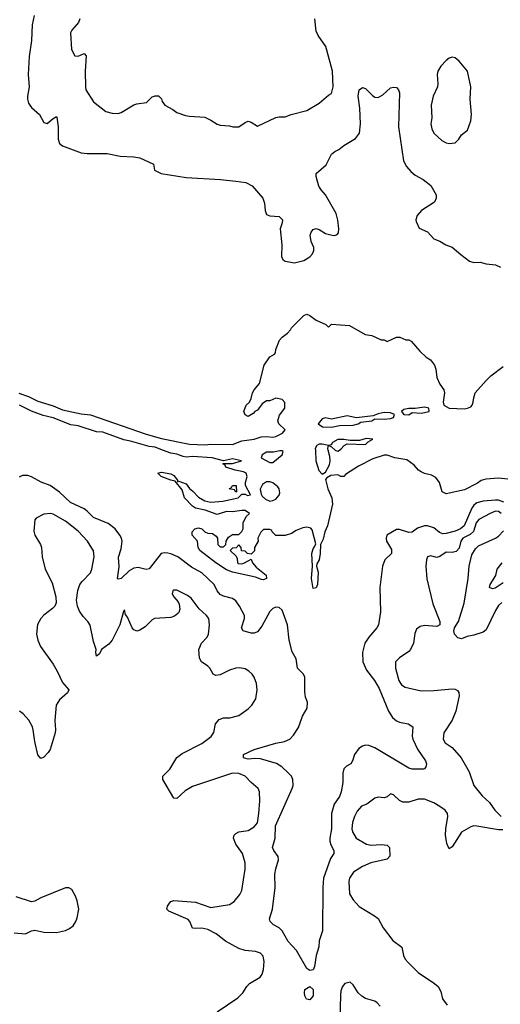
# Model space of a CAD drawing. Header units: inches. Extents: x 1473912 to 1647258, y 640388 to 773423.
# Tile 206 of 256: x 1563553 to 1566661, y 706415 to 712784. Entities that reach past the tile are written whole.
import ezdxf

# ---------------------------------------------------------------- set-up
doc = ezdxf.new("R2010")
doc.units = ezdxf.units.IN
doc.header["$MEASUREMENT"] = 0
doc.layers.add('B5760', color=7, linetype='Continuous')
doc.layers.add('B5761', color=7, linetype='Continuous')

msp = doc.modelspace()

# ---------------------------------------------------------------- linework, layer by layer
at = {"layer": 'B5760', "color": 5}
for points, elevation in [([(1566710, 709812.6), (1566650, 709818.3), (1566567.8, 709812.3), (1566536.9, 709803.1), (1566513.7, 709786.3), (1566430, 709743.1), (1566310, 709716.4), (1566285.4, 709730), (1566267.1, 709790), (1566243.5, 709823.5), (1566217, 709837), (1566170, 709848.6), (1566150, 709858.7), (1566132.3, 709870), (1566103, 709903), (1566056.9, 709936.9), (1565978, 709950), (1565930, 709966), (1565910, 709966), (1565837.5, 709942.5), (1565743.6, 709896.4), (1565658.8, 709841.2), (1565650, 709828.7), (1565630, 709829), (1565610, 709839), (1565565.5, 709834.5), (1565539.6, 709820.4), (1565531.3, 709810), (1565544.9, 709750), (1565572.2, 709690), (1565575.5, 709650), (1565544, 709510), (1565526, 709470), (1565515.5, 709424.5), (1565498.8, 709390), (1565496.9, 709330), (1565490.3, 709290.3), (1565475.2, 709264.8), (1565473, 709250), (1565483.8, 709210), (1565478, 709130), (1565470, 709109), (1565450, 709104), (1565440.5, 709170), (1565446.6, 709250), (1565443, 709330), (1565450, 709361), (1565462.5, 709377.5), (1565467.2, 709392.8), (1565444.6, 709484.6), (1565435.8, 709495.8), (1565410, 709500.5), (1565383.4, 709496.6), (1565340.6, 709479.4), (1565310, 709461.2), (1565270, 709448), (1565208.4, 709448.4), (1565186, 709470), (1565182, 709482), (1565170, 709486), (1565130, 709486), (1565111.6, 709468.4), (1565092, 709430), (1565094, 709410), (1565072, 709370), (1565071.3, 709348.7), (1565050, 709326), (1565026, 709330), (1565010, 709346), (1564987.3, 709347.3), (1564986, 709370), (1564970, 709386), (1564952.7, 709367.3), (1564930, 709366), (1564914, 709350), (1564952.7, 709312.7), (1564959.6, 709299.6), (1564962, 709270), (1564966, 709266), (1564990, 709264.7), (1565006, 709270), (1565050, 709294), (1565058, 709270), (1565082, 709242), (1565146.8, 709190), (1565150, 709169.3), (1565130, 709160.9), (1565116.8, 709163.2), (1565076.9, 709176.9), (1564928, 709210), (1564890, 709226), (1564822, 709270), (1564718, 709350), (1564708, 709370), (1564702, 709410), (1564668.7, 709450), (1564668.4, 709471.6), (1564686, 709490), (1564710, 709498), (1564731.3, 709491.3), (1564750, 709472), (1564770, 709462), (1564799.6, 709459.6), (1564823.6, 709443.6), (1564832, 709430), (1564834, 709390), (1564850, 709374), (1564870, 709374), (1564886, 709390), (1564888, 709410), (1564903.1, 709436.9), (1564930, 709454), (1564970, 709454), (1564990, 709474), (1564998, 709490), (1564998, 709530), (1565018, 709570), (1565038, 709590), (1565010, 709608.7), (1564990, 709609), (1564930, 709600.9), (1564890, 709602), (1564830, 709584), (1564751.9, 709611.9), (1564690, 709625.2), (1564670, 709637.2), (1564619, 709690), (1564603.2, 709743.2), (1564559, 709799), (1564530, 709805.2), (1564468, 709830), (1564446, 709850), (1564470, 709858), (1564530, 709846), (1564550, 709836), (1564574, 709806), (1564574, 709794), (1564582, 709798), (1564630, 709781), (1564650, 709751.3), (1564673.4, 709733.4), (1564710, 709694.8), (1564750, 709670.7), (1564790, 709662), (1564866, 709670), (1564966, 709690), (1564990, 709714), (1565010, 709714), (1565026.8, 709706.8), (1565046, 709710), (1565014, 709770), (1565013.2, 709790), (1565024, 709830), (1565018, 709850), (1564999.3, 709859.3), (1564946, 709870), (1564886, 709890), (1564882, 709902), (1564866, 709910), (1564870, 709914), (1564930, 709913), (1564988, 709930), (1564930, 709942.4), (1564870, 709931.2), (1564798, 709950), (1564670, 709958.7), (1564630, 709954.8), (1564610, 709958.4), (1564570, 709974.5), (1564530, 709979.3), (1564476.4, 710000)], 640), ([(1565465, 710000), (1565467.2, 709930), (1565487.6, 709867.6), (1565510, 709844.7), (1565530, 709856), (1565556.4, 709903.6), (1565560.4, 709930), (1565557.7, 709957.7), (1565548.7, 710000)], 640), ([(1565593.2, 710000), (1565596.8, 709996.8), (1565610, 709993.4), (1565621.5, 710000)], 640), ([(1566682.7, 709662.7), (1566650, 709675.6), (1566630, 709675.7), (1566550, 709668.6), (1566510, 709657.9), (1566490, 709644.1), (1566475.9, 709624.1), (1566426.7, 709510), (1566402.6, 709490), (1566370, 709474.5), (1566310, 709459.3), (1566290, 709458.9), (1566266.9, 709466.9), (1566230, 709496.7), (1566190, 709509.8), (1566170, 709510.9), (1566125.1, 709494.9), (1566090, 709469.6), (1566070, 709466), (1566010, 709487), (1565990, 709486.6), (1565927.7, 709450), (1565922.4, 709430), (1565925.7, 709410), (1565956.4, 709356.4), (1565957.6, 709330), (1565914, 709290), (1565899, 709250), (1565882.8, 709110), (1565886.5, 708953.5), (1565872.2, 708870), (1565862.8, 708850), (1565810, 708789.7), (1565784.3, 708750), (1565770.1, 708690), (1565771.7, 708630), (1565795.6, 708575.6), (1565846.7, 708510), (1565877.3, 708457.3), (1565938.5, 708310), (1565963.6, 708270), (1565990, 708248.9), (1566010, 708240.2), (1566066, 708230), (1566095.5, 708210), (1566091.4, 708150), (1566095.2, 708130), (1566124.5, 708064.5), (1566176.9, 707990), (1566182.6, 707970), (1566180.4, 707950), (1566170, 707937), (1566163.8, 707936.2), (1566090, 707935.1), (1566070, 707942.3), (1565850, 708074.3), (1565810, 708089.9), (1565790, 708090.6), (1565770, 708085.2), (1565746.5, 708070), (1565717.1, 708030), (1565705.6, 707990), (1565694, 707970), (1565665.3, 707954.7), (1565650, 707938.5), (1565641.6, 707910), (1565642.1, 707850), (1565632.6, 707790), (1565620.5, 707759.5), (1565586.6, 707710), (1565568.4, 707650), (1565570.3, 707550.3), (1565558.5, 707490), (1565558.9, 707470), (1565565.4, 707445.4), (1565583.6, 707410), (1565584.2, 707390), (1565563, 707357), (1565517.7, 707230), (1565513.2, 707170), (1565510.7, 706890), (1565490, 706826), (1565486.8, 706786.8), (1565470.4, 706729.6), (1565460.2, 706659.8), (1565450, 706638.4), (1565430, 706633.6), (1565410, 706647.3), (1565343.9, 706763.9), (1565290, 706821.2), (1565249.7, 706890), (1565229.8, 706909.8), (1565195.1, 706930), (1565172, 706950), (1565168, 706968), (1565187.2, 707030), (1565206, 707170), (1565203.7, 707256.3), (1565208.6, 707291.4), (1565226, 707350), (1565223.6, 707370), (1565195.4, 707410), (1565188.6, 707430), (1565205.6, 707490), (1565207.8, 707570), (1565314, 707810), (1565320.9, 707830), (1565319.7, 707870), (1565309.7, 707890), (1565291.2, 707910), (1565248.5, 707950), (1565212.6, 707972.6), (1565110, 708002.5), (1565074.4, 708005.6), (1565030, 707999.8), (1565000.5, 708010), (1564999.5, 708030), (1565070, 708063.6), (1565210, 708103.6), (1565265.5, 708114.5), (1565299.5, 708130), (1565323.5, 708156.5), (1565355.3, 708204.7), (1565380.8, 708279.2), (1565413, 708330), (1565413.3, 708370), (1565401.4, 708401.5), (1565396.2, 708436.2), (1565397.2, 708530), (1565388.2, 708550), (1565349.8, 708590), (1565341.7, 708650), (1565315.9, 708695.9), (1565294.8, 708770), (1565285.4, 708870), (1565250, 708963.7), (1565230, 708982), (1565210, 708983.9), (1565190, 708975), (1565170, 708955.5), (1565119.8, 708860.2), (1565090, 708823.2), (1565070, 708815.8), (1565050, 708816.5), (1564997.2, 708830), (1564986.9, 708850), (1565006.6, 708910), (1565006.5, 708930), (1564974.7, 708990), (1564950, 709024.1), (1564930, 709039.5), (1564870, 709054.5), (1564850, 709066.6), (1564830.6, 709090), (1564811.1, 709130), (1564730, 709206.1), (1564663.4, 709243.4), (1564574.7, 709310), (1564530, 709329.8), (1564510, 709333.8), (1564490, 709335.5), (1564467.6, 709330), (1564390, 709232.8), (1564370, 709228.3), (1564319.9, 709239.9), (1564290, 709237), (1564260.5, 709219.5), (1564210, 709169.8), (1564190, 709164.5), (1564185.6, 709170), (1564195.5, 709244.5), (1564192.1, 709307.9), (1564210, 709360.7), (1564215, 709410), (1564211.3, 709430), (1564200.7, 709450), (1564169.5, 709489.5), (1564124.7, 709524.7), (1564030, 709564), (1563990, 709605.2), (1563970, 709619.6), (1563881.5, 709661.5), (1563810, 709726.9), (1563750, 709770.6), (1563692.5, 709792.5), (1563630, 709827.8), (1563605.6, 709834.4), (1563570, 709834.6), (1563550, 709824.8)], 660), ([(1564830, 706366.9), (1564963.2, 706456.8), (1564995.8, 706490), (1565021.1, 706530), (1565039.7, 706550), (1565107.1, 706590), (1565120.8, 706610), (1565130, 706640.7), (1565132.8, 706692.8), (1565126.6, 706726.6), (1565110, 706744.8), (1565077.2, 706757.2), (1565010, 706762.5), (1564970, 706775.7), (1564883, 706823), (1564822.5, 706870), (1564770, 706897.9), (1564730, 706908), (1564690, 706904.2), (1564670, 706907.7), (1564654, 706950), (1564643.3, 706963.3), (1564517.8, 707017.8), (1564504.2, 707030), (1564508.7, 707050), (1564522.2, 707070), (1564530, 707078.9), (1564550, 707086), (1564690, 707075.8), (1564790, 707042), (1564910, 707061.2), (1564939.4, 707080.6), (1564975.7, 707124.3), (1564988.9, 707151.1), (1565011.6, 707290), (1565011.6, 707330), (1564993.3, 707390), (1564949.8, 707450), (1564934.7, 707490), (1564940.5, 707510), (1564950, 707518.7), (1564970, 707530.2), (1565030, 707538.6), (1565070, 707562.8), (1565090, 707588.5), (1565099.7, 707650), (1565105.3, 707730), (1565103.1, 707790), (1565094.3, 707810), (1565050, 707848.6), (1565011.7, 707891.6), (1564970, 707908.2), (1564930, 707909.1), (1564670, 707823.1), (1564623.5, 707796.5), (1564570, 707746.6), (1564550, 707748), (1564478, 707870), (1564479.6, 707890), (1564524.8, 707935.2), (1564569.1, 708010.9), (1564603.8, 708036.2), (1564730, 708100.9), (1564792, 708148), (1564807.9, 708172), (1564819.2, 708230), (1564842.3, 708257.7), (1564870, 708269), (1564912.1, 708267.9), (1564970, 708282), (1565030, 708326.7), (1565053.6, 708350), (1565079.6, 708390), (1565087.8, 708450), (1565084.2, 708490), (1565069.6, 708530), (1565056.2, 708550), (1565035.1, 708570), (1565010, 708584.2), (1564972.1, 708592.1), (1564950, 708589.8), (1564910, 708575.9), (1564850, 708545), (1564821.3, 708541.3), (1564803, 708550), (1564782, 708590), (1564770, 708602), (1564729.2, 708629.2), (1564714.6, 708654.6), (1564712.4, 708710), (1564728.7, 708750), (1564764.2, 708790), (1564773.1, 708810), (1564781.1, 708870), (1564775.4, 708910), (1564761.6, 708930), (1564713.7, 708973.7), (1564662.2, 709042.3), (1564638.9, 709058.9), (1564570, 709093.5), (1564550, 709094), (1564543, 709090), (1564538, 709070), (1564549.1, 709050), (1564578.2, 709018.2), (1564584.2, 709004.2), (1564589.1, 708970), (1564582.6, 708950), (1564576.2, 708943.8), (1564553.4, 708926.6), (1564530, 708917.7), (1564425.5, 708910), (1564410, 708902.3), (1564363.7, 708856.3), (1564330, 708834.4), (1564310, 708827.8), (1564290, 708837.4), (1564280.9, 708850), (1564250, 708919), (1564237, 708937), (1564230, 708966), (1564223.6, 708956.4), (1564200.8, 708870), (1564150.2, 708770), (1564130, 708744.2), (1564082.8, 708710), (1564070, 708682), (1564050, 708666), (1564044.5, 708690), (1564047.3, 708710), (1564030, 708761.2), (1564007.7, 708867.7), (1563994.6, 708890), (1563963.2, 708923.2), (1563938.8, 708958.8), (1563926, 708990), (1563920.8, 709030), (1563928, 709092), (1563942.4, 709130), (1563956, 709150), (1564010, 709206.5), (1564019.8, 709230), (1564035.3, 709310), (1564029.2, 709349.2), (1563991.1, 709411.1), (1563930, 709475.2), (1563850, 709539.4), (1563770, 709585.7), (1563754, 709590), (1563710, 709586.3), (1563659.9, 709560.1), (1563650, 709548), (1563645.1, 709474.9), (1563651.5, 709450), (1563687.9, 709390), (1563693.8, 709370), (1563698.2, 709310), (1563716.8, 709230), (1563762, 709142), (1563787.1, 709050), (1563789.1, 709010.9), (1563779.5, 708990), (1563765.6, 708974.4), (1563710, 708933), (1563688.6, 708911.4), (1563668.8, 708871.2), (1563662.3, 708810), (1563669.5, 708770), (1563687.8, 708730), (1563770, 708614.9), (1563796, 708570), (1563830, 708495.5), (1563870.5, 708450), (1563862, 708430), (1563810, 708383.5), (1563788.3, 708350), (1563779.8, 708250), (1563784.7, 708190), (1563782, 708170), (1563750, 708064), (1563736.7, 708043.3), (1563710, 708014), (1563690, 708004), (1563670, 708029), (1563650, 708115.3), (1563641, 708190), (1563635.2, 708210), (1563612.4, 708252.4), (1563574.6, 708294.6), (1563551, 708311)], 680), ([(1566665.8, 709590), (1566650, 709602.2), (1566630, 709604.3), (1566594.3, 709590), (1566521.3, 709550), (1566505.1, 709530), (1566487.1, 709472.9), (1566466, 709454), (1566418.2, 709430), (1566405.2, 709410), (1566394.1, 709365.9), (1566376.4, 709343.6), (1566350, 709338), (1566310, 709339.9), (1566270, 709310.8), (1566250, 709305.8), (1566210, 709315.8), (1566190.4, 709309.6), (1566183.6, 709290), (1566180.2, 709250), (1566186.4, 709166.4), (1566225.3, 709005.3), (1566270.5, 708890), (1566270.8, 708870), (1566250, 708858), (1566170, 708866), (1566141.7, 708858.3), (1566119.5, 708840.5), (1566107.4, 708812.6), (1566098.7, 708750), (1566079.3, 708710), (1566070, 708696), (1566010, 708656.2), (1565983.8, 708630), (1565982.3, 708590), (1566004.1, 708510), (1566022.1, 708482.1), (1566045.4, 708465.4), (1566150, 708443.6), (1566230, 708444), (1566350, 708456.5), (1566370, 708454.3), (1566384.4, 708444.4), (1566392.1, 708432.1), (1566395.2, 708410), (1566373, 708310), (1566350, 708253.7), (1566296.5, 708170), (1566291.7, 708130), (1566305.3, 708105.3), (1566350, 708077.1), (1566408.7, 708010), (1566459.4, 707919.4), (1566490.2, 707830), (1566544.3, 707764.3), (1566590, 707721.3), (1566625.3, 707670), (1566666.9, 707630)], 680), ([(1566670, 709013.3), (1566650, 708993.8), (1566630, 708963.1), (1566570, 708837), (1566550, 708821.3), (1566490, 708801.7), (1566446, 708794), (1566410, 708779.5), (1566386.2, 708786.2), (1566363.7, 708810), (1566359.5, 708830), (1566363.7, 708850), (1566390, 708890.5), (1566427.8, 709010), (1566453, 709170), (1566458.8, 709250), (1566477.8, 709322.2), (1566499.8, 709360.2), (1566520.2, 709379.8), (1566630, 709431.1), (1566650, 709443.5), (1566682.1, 709477.9)], 680), ([(1566679.3, 709140.7), (1566627.5, 709107.5), (1566610, 709101.5), (1566592, 709110), (1566595.1, 709130), (1566631.4, 709188.6), (1566641.2, 709230), (1566673.4, 709270)], 660), ([(1566676.2, 707543.8), (1566650, 707542.9), (1566510, 707567.4), (1566490, 707568.6), (1566470, 707563), (1566410, 707527.4), (1566350, 707434.3), (1566330, 707419.6), (1566315.7, 707455.7), (1566306.1, 707510), (1566308.3, 707550), (1566322.1, 707630), (1566319, 707650), (1566304.6, 707670), (1566270, 707695.2), (1566230, 707719.1), (1566170, 707742.5), (1566130, 707741.2), (1566070, 707722.5), (1566030, 707722), (1566010, 707733.5), (1565970, 707769.6), (1565950, 707776), (1565930, 707757.6), (1565910, 707751.3), (1565870, 707754), (1565850, 707748.6), (1565797, 707710), (1565764, 707696), (1565735.2, 707664.8), (1565718.4, 707630), (1565706.1, 707590), (1565701.7, 707550), (1565705.3, 707530), (1565728.6, 707488.6), (1565796.4, 707450), (1565824.8, 707444.8), (1565890, 707448.1), (1565930, 707444), (1565944.9, 707430), (1565946.4, 707373.6), (1565930, 707353.3), (1565824.4, 707330), (1565770, 707306.6), (1565711.6, 707270), (1565684.7, 707230), (1565681.3, 707210), (1565685.8, 707130), (1565709.2, 707090), (1565748.4, 707048.4), (1565848.1, 706988.1), (1565870.2, 706970.2), (1565904.4, 706910), (1565966.6, 706826.6), (1566024.5, 706784.5), (1566035.2, 706730), (1566046.5, 706706.5), (1566064.5, 706684.5), (1566130, 706620.9), (1566236.4, 706550), (1566258.4, 706530), (1566277.1, 706497.1), (1566287.8, 706450), (1566316.9, 706410)], 680), ([(1563517.7, 706877.7), (1563590, 706870.3), (1563630, 706890.3), (1563650, 706894.9), (1563710, 706880.9), (1563790, 706879.3), (1563850, 706892.7), (1563875.2, 706904.8), (1563897.7, 706922.3), (1563916.2, 706950), (1563925.3, 706974.7), (1563934.7, 707030), (1563924.9, 707084.9), (1563913.7, 707113.7), (1563890, 707157.2), (1563870, 707169.2), (1563850, 707169.2), (1563690, 707103.1), (1563650, 707081.3), (1563630, 707078), (1563530, 707109.6)], 720), ([(1565883.9, 706403.9), (1565864.9, 706424.9), (1565850, 706434.5), (1565790, 706453.3), (1565766.5, 706466.5), (1565741.7, 706490), (1565710, 706540.3), (1565690, 706558.8), (1565656.5, 706550), (1565640.2, 706530), (1565630, 706501.2), (1565626.6, 706473.4), (1565621.2, 706230)], 680)]:
    msp.add_lwpolyline(points, dxfattribs=dict(at, elevation=elevation))
for points, elevation in [([(1565234.9, 709994.9), (1565194.3, 709985.7), (1565150, 709985.6), (1565121.1, 709970), (1565113.4, 709950), (1565170, 709920.4), (1565190, 709920.4), (1565249.4, 709970), (1565256.9, 709990), (1565250, 709994.8)], 640), ([(1564950, 709728), (1564942, 709742), (1564908, 709750), (1564922, 709758), (1564928.4, 709771.6), (1564952, 709770), (1564954, 709730)], 640), ([(1565170, 709795.1), (1565150, 709794), (1565123, 709777), (1565107.9, 709747.9), (1565114.6, 709714.6), (1565122, 709702), (1565142.8, 709682.8), (1565170, 709670.5), (1565190, 709672.7), (1565210, 709682.8), (1565231.6, 709708.4), (1565235.6, 709724.4), (1565231.6, 709750), (1565221.8, 709761.8), (1565190, 709788.2)], 640), ([(1565430, 706443.7), (1565407.7, 706447.7), (1565397.2, 706470), (1565394, 706490), (1565397.2, 706510), (1565430, 706530.3), (1565451.4, 706510), (1565450, 706468.7)], 660)]:
    msp.add_lwpolyline(points, close=True, dxfattribs=dict(at, elevation=elevation))
at = {"layer": 'B5761', "color": 5}
for points, elevation in [([(1563646.6, 712810), (1563634.3, 712750), (1563630.2, 712650), (1563613.2, 712546.8), (1563606.8, 712430), (1563613.2, 712350), (1563603.2, 712290), (1563604.1, 712270), (1563610, 712244.9), (1563618.7, 712230), (1563630, 712214.9), (1563681.6, 712170), (1563710, 712118.8), (1563730, 712113), (1563770, 712145.5), (1563790, 712157.3), (1563794, 712154), (1563801.8, 712090), (1563801.3, 712010), (1563810, 711984), (1563830, 711968.4), (1563950, 711922.7), (1563990, 711917.3), (1564117.5, 711917.5), (1564202, 711902), (1564290, 711897.6), (1564330, 711890.4), (1564418.8, 711850), (1564424, 711810), (1564468.8, 711788.8), (1564630, 711764.1), (1564850.7, 711750.7), (1564950, 711740.2), (1565014.8, 711730), (1565057.3, 711710), (1565125.5, 711630), (1565136.4, 711596.4), (1565140.5, 711550), (1565150, 711524.7), (1565170, 711516), (1565230.8, 711510.8), (1565252, 711490), (1565251.3, 711470), (1565238, 711430), (1565247.1, 711327.1), (1565246.8, 711250), (1565256, 711230), (1565270, 711222), (1565330, 711210.6), (1565390, 711226.7), (1565429.4, 711250), (1565447.3, 711270), (1565455.1, 711290), (1565455.6, 711310), (1565438.4, 711350), (1565432, 711390), (1565438, 711410), (1565450, 711426.8), (1565470, 711434), (1565490, 711427.3), (1565530, 711400.7), (1565574, 711390), (1565590, 711388), (1565606.6, 711393.4), (1565614, 711406), (1565616.4, 711430), (1565610, 711488), (1565599.7, 711530), (1565531.3, 711651.3), (1565502.7, 711682.7), (1565487.9, 711707.9), (1565469.6, 711770), (1565469.5, 711790), (1565534.4, 711845.6), (1565570, 711913.4), (1565590, 711930.6), (1565616.2, 711943.8), (1565649.2, 711970), (1565723.8, 712016.2), (1565749.7, 712050), (1565756.2, 712110), (1565752.2, 712212.3), (1565742.4, 712290), (1565749, 712331), (1565770, 712346), (1565790, 712338.8), (1565833.5, 712293.5), (1565850, 712283), (1565870, 712280.5), (1565901.3, 712298.7), (1565950, 712342.4), (1565970, 712348.4), (1565990, 712345.5), (1566002.4, 712330), (1566008.7, 712310), (1566003.6, 712090), (1566034.4, 711870), (1566054.1, 711834.1), (1566081.8, 711801.9), (1566110, 711778.7), (1566162.8, 711750), (1566211.6, 711711.5), (1566246, 711650), (1566246, 711630), (1566235.8, 711604.2), (1566150.7, 711550), (1566122.9, 711517.1), (1566115.5, 711490), (1566117.5, 711477.5), (1566136.3, 711436.3), (1566190, 711410.6), (1566230, 711366.8), (1566270, 711350.8), (1566308.2, 711328.2), (1566350, 711313), (1566404.9, 711264.9), (1566462.6, 711222.6), (1566490, 711213), (1566530, 711214.9), (1566570, 711204.9), (1566630, 711198.4), (1566662.2, 711182.2)], 660), ([(1563942.3, 712790), (1563934, 712766), (1563890, 712716.2), (1563882.2, 712697.8), (1563887, 712590), (1563910.4, 712550.4), (1563930, 712547), (1563970, 712564.4), (1563983.1, 712550), (1563976.1, 712450), (1563977.6, 712350), (1563981.6, 712330), (1564030, 712253), (1564110, 712190.4), (1564150, 712179.3), (1564190, 712178), (1564210, 712184.4), (1564290, 712233), (1564310, 712240.4), (1564372, 712248), (1564410, 712284.7), (1564430, 712291.3), (1564450, 712291), (1564470, 712271), (1564474.4, 712254.4), (1564490.8, 712230.8), (1564543.9, 712203.9), (1564570, 712183), (1564625.1, 712165.1), (1564650, 712159.5), (1564750, 712152.4), (1564790, 712134.4), (1564830, 712107), (1564850, 712102.4), (1564910, 712097.3), (1564930.7, 712090.7), (1564970, 712090.7), (1565010, 712119.1), (1565030, 712127.7), (1565050, 712122), (1565090, 712094.8), (1565210, 712151), (1565230, 712156), (1565270, 712156), (1565309.5, 712170.5), (1565410, 712195.5), (1565490, 712243.8), (1565550, 712295.5), (1565570, 712306.8), (1565581.1, 712350), (1565575.2, 712450), (1565532, 712610), (1565482.2, 712682.2), (1565469.9, 712710), (1565462.1, 712790)], 680), ([(1563547.4, 710367.4), (1563610, 710346.6), (1563670, 710315.8), (1563770, 710286.7), (1563830, 710261), (1563950, 710235), (1564010, 710228), (1564370, 710103.3), (1564470, 710075), (1564650, 710039.1), (1564750, 710033.5), (1564790, 710037.5), (1564930, 710036.1), (1564990, 710058.9), (1565068.7, 710070), (1565113.5, 710086.5), (1565150, 710088.5), (1565190, 710082.7), (1565210, 710086.8), (1565252.3, 710110), (1565269, 710130), (1565228.7, 710170), (1565222, 710190), (1565234, 710226), (1565268, 710270), (1565267.3, 710307.3), (1565250, 710326), (1565210, 710335.3), (1565170, 710318), (1565150, 710318), (1565121, 710299), (1565090, 710258), (1565074, 710250), (1565063.6, 710236.4), (1565030, 710218), (1565010, 710228), (1565002, 710250), (1565018, 710290), (1565038, 710310), (1565050, 710334), (1565058, 710370), (1565068.7, 710390), (1565104, 710430), (1565134, 710550), (1565170, 710602), (1565200.4, 710619.6), (1565208, 710630), (1565208.7, 710650), (1565234, 710710), (1565249.2, 710730), (1565283.7, 710756.3), (1565303.2, 710776.8), (1565310, 710791), (1565390, 710871.3), (1565410, 710878), (1565430, 710871.3), (1565470, 710841), (1565532.7, 710812.7), (1565550, 710794), (1565570, 710814), (1565685.4, 710805.4), (1565787.1, 710747.1), (1565830, 710742), (1565890, 710714), (1565910, 710714), (1565930, 710702), (1565988.7, 710731.3), (1566010.9, 710730.9), (1566050, 710712), (1566070, 710714), (1566085.4, 710705.4), (1566139.5, 710639.5), (1566180.9, 710600.9), (1566210, 710582.8), (1566236.3, 710550), (1566244.1, 710524.1), (1566250.5, 710470), (1566270, 710426), (1566294.8, 710390), (1566301, 710370), (1566290.8, 710310), (1566294.8, 710290), (1566330.4, 710270.4), (1566430, 710266.3), (1566449.2, 710270), (1566470, 710280.7), (1566479.3, 710290), (1566486, 710310), (1566486.6, 710330), (1566498, 710370), (1566570, 710451), (1566600.1, 710479.9), (1566679.3, 710540.7)], 640), ([(1564476.4, 710000), (1564430, 710017.9), (1564390, 710022.6), (1564270, 710058.5), (1564227.1, 710067.1), (1564090, 710115.6), (1564050, 710117.3), (1563930, 710156.5), (1563883.8, 710163.8), (1563770, 710207.6), (1563703.9, 710223.9), (1563630, 710251.9), (1563551.2, 710291.2)], 640), ([(1565548.7, 710000), (1565546.6, 710010), (1565549, 710030), (1565510, 710038.8), (1565490, 710038), (1565475.3, 710030), (1565464.7, 710010), (1565465, 710000)], 640), ([(1565621.5, 710000), (1565630, 710004.9), (1565650.9, 710029.1), (1565670, 710040.3), (1565790, 710036), (1565806, 710054), (1565836, 710070), (1565793.9, 710073.9), (1565750, 710062.7), (1565690, 710061.6), (1565648.4, 710068.5), (1565610, 710068.7), (1565575.8, 710050), (1565566.6, 710033.4), (1565552, 710030), (1565570, 710021), (1565593.2, 710000)], 640)]:
    msp.add_lwpolyline(points, dxfattribs=dict(at, elevation=elevation))
for points, elevation in [([(1566350, 712540.9), (1566330, 712534.5), (1566310, 712519.5), (1566276.3, 712483.7), (1566257, 712450), (1566253.4, 712430), (1566258, 712370), (1566255.3, 712350), (1566227.4, 712290), (1566213.1, 712230), (1566217.2, 712150), (1566212.6, 712110), (1566217.2, 712077.2), (1566230, 712050.5), (1566283, 712003), (1566310, 711986.7), (1566330, 711982), (1566370, 711988.2), (1566393.2, 712010), (1566410, 712038), (1566449, 712070), (1566469.6, 712130.4), (1566474.7, 712170), (1566466.6, 712270), (1566471.2, 712350), (1566449.5, 712450), (1566395.9, 712515.9), (1566370, 712537.2)], 680), ([(1566170, 710277.6), (1566110, 710268.7), (1566069.3, 710269.3), (1566038, 710262), (1566022.8, 710250), (1566036, 710230), (1566070, 710228.4), (1566090, 710242), (1566150, 710237.6), (1566201.2, 710250), (1566199, 710270)], 640), ([(1565910, 710242.4), (1565870, 710234), (1565839.3, 710220.7), (1565730.5, 710209.5), (1565670, 710221.2), (1565570, 710199), (1565530, 710208.7), (1565510, 710202), (1565482, 710170), (1565512, 710150), (1565570, 710147.6), (1565621.1, 710158.9), (1565710, 710161.8), (1565742, 710170), (1565760, 710180), (1565830, 710189.3), (1565850, 710202.4), (1565910, 710199.7), (1565950, 710204.7), (1565969.3, 710210), (1565977.2, 710230), (1565950, 710240.7)], 640)]:
    msp.add_lwpolyline(points, close=True, dxfattribs=dict(at, elevation=elevation))

doc.saveas('drawing.dxf')
